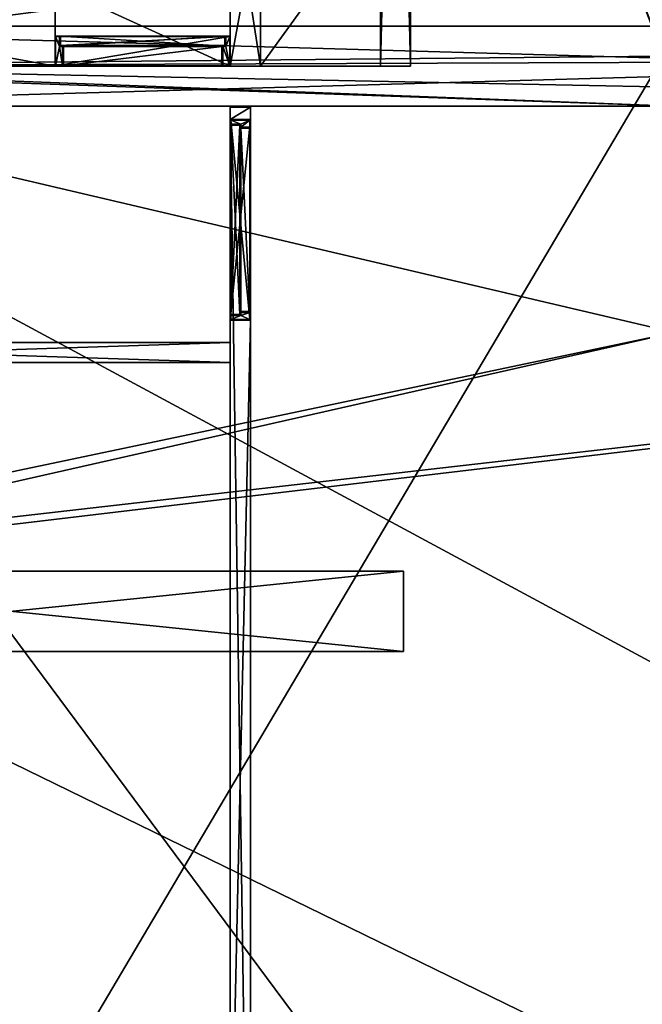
# Model space of a CAD drawing. Header units: inches. Extents: x -706 to 746, y -844 to 519.
# Tile 82 of 256: x -164 to -66, y -208 to -54. Entities that reach past the tile are written whole.
import ezdxf

# ---------------------------------------------------------------- set-up
doc = ezdxf.new("R2010")
doc.units = ezdxf.units.IN
doc.header["$MEASUREMENT"] = 0
for name, color, linetype, true_color in [('00_ground', 73, 'Continuous', 0x8fe057), ('01_walls', 252, 'Continuous', 0x8a8a8a), ('02_ceilings', 251, 'Continuous', 0x565656), ('03_woodwork', 34, 'Continuous', 0xb1581a), ('04_glass', 151, 'Continuous', 0x9ab9e5), ('05_detail', 54, 'Continuous', 0xb1941a)]:
    doc.layers.add(name, color=color, linetype=linetype, true_color=true_color)

msp = doc.modelspace()

# ---------------------------------------------------------------- meshes
at = {"layer": '00_ground', "color": 251, "true_color": 0x565656}
mesh = msp.add_polyface(dxfattribs=at)
corners = [(745.8, -489.5, -11.8), (745.8, -489.5, 0.01), (745.8, 519.42, -11.8), (745.8, 519.42, 0.01), (-706.16, 519.42, -11.8), (-706.16, 519.42, 0.01), (-706.16, -491.35, -11.8), (-706.16, -491.35, 0.01), (-59.09, -491.35, -11.8), (-59.09, -491.35, 0.01), (-77.41, -295.91, -11.8), (-77.41, -295.91, 0.01), (-239.06, -295.91, -11.8), (-239.06, -295.91, 0.01), (-239.06, -54.67, -11.8), (-239.06, -54.67, 0.01), (214.88, -54.67, -11.8), (214.88, -54.67, 0.01), (214.88, -295.91, -11.8), (214.88, -295.91, 0.01), (187.32, -295.91, -11.8), (187.32, -295.91, 0.01), (187.32, -489.5, -11.8), (187.32, -489.5, 0.01)]
mesh.append_faces([[corners[k] for k in face] for face in [(22, 18, 0, 22), (0, 18, 2, 0), (6, 12, 8, 6), (1, 19, 23, 1), (9, 13, 7, 9), (7, 13, 5, 7)]], dxfattribs={"vtx0": -1, "vtx1": -1, "vtx3": -1, "color": 251})
mesh.append_faces([[corners[k] for k in face] for face in [(16, 4, 2, 16), (4, 14, 12, 4), (15, 3, 5, 15), (3, 17, 19, 3)]], dxfattribs={"vtx0": -1, "vtx2": -1, "vtx3": -1, "color": 251})
mesh.append_faces([[corners[k] for k in face] for face in [(0, 3, 1, 0), (2, 5, 3, 2), (4, 7, 5, 4), (6, 9, 7, 6), (8, 11, 9, 8), (10, 13, 11, 10), (12, 15, 13, 12), (14, 17, 15, 14), (16, 19, 17, 16), (18, 21, 19, 18), (20, 23, 21, 20), (22, 1, 23, 22), (8, 12, 10, 8), (23, 19, 21, 23)]], dxfattribs={"vtx0": -1, "vtx3": -1, "color": 251})
mesh.append_faces([[corners[k] for k in face] for face in [(16, 14, 4, 16), (18, 16, 2, 18), (6, 4, 12, 6), (15, 17, 3, 15), (13, 15, 5, 13), (1, 3, 19, 1)]], dxfattribs={"vtx1": -1, "vtx2": -1, "vtx3": -1, "color": 251})
mesh.append_faces([[corners[k] for k in face] for face in [(0, 2, 3, 0), (2, 4, 5, 2), (4, 6, 7, 4), (6, 8, 9, 6), (8, 10, 11, 8), (10, 12, 13, 10), (12, 14, 15, 12), (14, 16, 17, 14), (16, 18, 19, 16), (18, 20, 21, 18), (20, 22, 23, 20), (22, 0, 1, 22), (22, 20, 18, 22), (9, 11, 13, 9)]], dxfattribs={"vtx2": -1, "vtx3": -1, "color": 251})
at = {"layer": '01_walls', "color": 251, "true_color": 0x565656}
mesh = msp.add_polyface(dxfattribs=at)
corners = [(-102.05, -60.97, 7.89), (-102.05, 135.19, 7.89), (-102.05, 135.19, 102.38), (-102.05, -60.97, 102.38), (-106.78, -60.97, 7.89), (-106.78, 135.19, 7.89), (-106.78, 135.19, 102.38), (-106.78, -60.97, 102.38)]
mesh.append_faces([[corners[k] for k in face] for face in [(0, 2, 3, 0), (4, 6, 5, 4), (4, 1, 0, 4), (5, 2, 1, 5), (6, 3, 2, 6), (7, 0, 3, 7)]], dxfattribs={"vtx0": -1, "vtx3": -1, "color": 251})
mesh.append_faces([[corners[k] for k in face] for face in [(0, 1, 2, 0), (4, 7, 6, 4), (4, 5, 1, 4), (5, 6, 2, 5), (6, 7, 3, 6), (7, 4, 0, 7)]], dxfattribs={"vtx2": -1, "vtx3": -1, "color": 251})
mesh = msp.add_polyface(dxfattribs=at)
corners = [(-106.78, -34.88, 7.89), (-106.78, -34.88, 102.38), (-125.68, -34.88, 7.89), (-125.68, -34.88, 102.38), (-125.68, -60.97, 7.89), (-125.68, -60.97, 102.38), (-106.78, -60.97, 7.89), (-106.78, -60.97, 102.38)]
mesh.append_faces([[corners[k] for k in face] for face in [(0, 3, 1, 0), (2, 5, 3, 2), (4, 7, 5, 4), (6, 1, 7, 6), (0, 4, 2, 0), (1, 5, 7, 1)]], dxfattribs={"vtx0": -1, "vtx3": -1, "color": 251})
mesh.append_faces([[corners[k] for k in face] for face in [(0, 2, 3, 0), (2, 4, 5, 2), (4, 6, 7, 4), (6, 0, 1, 6), (0, 6, 4, 0), (1, 3, 5, 1)]], dxfattribs={"vtx2": -1, "vtx3": -1, "color": 251})
mesh = msp.add_polyface(dxfattribs=at)
corners = [(-226.46, -60.97, 7.89), (-226.46, -48.37, 7.89), (-157.96, -60.97, 7.89), (-157.96, -48.37, 7.89), (-157.96, -60.97, 90.56), (-157.96, -48.37, 90.56), (-130.4, -60.97, 90.56), (-130.4, -48.37, 90.56), (-130.4, -60.97, 102.38), (-130.4, -48.37, 102.38), (-226.46, -60.97, 102.38), (-226.46, -48.37, 102.38), (-130.4, -60.97, 7.89)]
mesh.append_faces([[corners[k] for k in face] for face in [(0, 4, 10, 0)]], dxfattribs={"vtx0": -1, "vtx1": -1, "vtx3": -1, "color": 251})
mesh.append_faces([[corners[k] for k in face] for face in [(4, 8, 10, 4), (11, 7, 5, 11)]], dxfattribs={"vtx0": -1, "vtx2": -1, "vtx3": -1, "color": 251})
mesh.append_faces([[corners[k] for k in face] for face in [(1, 5, 3, 1), (2, 1, 3, 2), (4, 3, 5, 4), (6, 5, 7, 6), (8, 7, 9, 8), (10, 9, 11, 10), (0, 11, 1, 0)]], dxfattribs={"vtx0": -1, "vtx3": -1, "color": 251})
mesh.append_faces([[corners[k] for k in face] for face in [(1, 11, 5, 1)]], dxfattribs={"vtx1": -1, "vtx2": -1, "vtx3": -1, "color": 251})
mesh.append_faces([[corners[k] for k in face] for face in [(2, 4, 0, 2)]], dxfattribs={"vtx1": -1, "vtx3": -1, "color": 251})
mesh.append_faces([[corners[k] for k in face] for face in [(4, 6, 8, 4), (11, 9, 7, 11), (2, 0, 1, 2), (4, 2, 3, 4), (6, 4, 5, 6), (8, 6, 7, 8), (10, 8, 9, 10), (0, 10, 11, 0)]], dxfattribs={"vtx2": -1, "vtx3": -1, "color": 251})
mesh = msp.add_polyface(dxfattribs=at)
corners = [(-226.46, -67.27, -106.29), (202.28, -67.27, -106.29), (202.28, -67.27, 0.01), (-226.46, -67.27, 0.01), (-239.06, -54.67, -106.29), (214.88, -54.67, -106.29), (214.88, -54.67, 0.01), (-239.06, -54.67, 0.01)]
mesh.append_faces([[corners[k] for k in face] for face in [(0, 2, 3, 0), (4, 6, 5, 4), (4, 1, 0, 4), (5, 2, 1, 5), (6, 3, 2, 6), (7, 0, 3, 7)]], dxfattribs={"vtx0": -1, "vtx3": -1, "color": 251})
mesh.append_faces([[corners[k] for k in face] for face in [(0, 1, 2, 0), (4, 7, 6, 4), (4, 5, 1, 4), (5, 6, 2, 5), (6, 7, 3, 6), (7, 4, 0, 7)]], dxfattribs={"vtx2": -1, "vtx3": -1, "color": 251})
mesh = msp.add_polyface(dxfattribs=at)
corners = [(-130.4, -67.39, -94.48), (-127.25, -67.39, -94.48), (-130.4, -69.36, -94.48), (-127.25, -69.36, -94.48), (-130.4, -69.36, -11.8), (-127.25, -69.36, -11.8), (-130.4, -100.86, -11.8), (-127.25, -100.86, -11.8), (-130.4, -100.86, -94.48), (-127.25, -100.86, -94.48), (-130.4, -243.78, -94.48), (-127.25, -243.78, -94.48), (-130.4, -243.78, -11.8), (-127.25, -243.78, -11.8), (-130.4, -279.22, -11.8), (-127.25, -279.22, -11.8), (-130.4, -279.22, -94.48), (-127.25, -279.22, -94.48), (-130.4, -283.31, -94.48), (-127.25, -283.31, -94.48), (-130.4, -283.31, 0.01), (-127.25, -283.31, 0.01), (-130.4, -67.39, 0.01), (-127.25, -67.39, 0.01)]
mesh.append_faces([[corners[k] for k in face] for face in [(4, 12, 22, 4), (15, 7, 21, 15)]], dxfattribs={"vtx0": -1, "vtx1": -1, "vtx2": -1, "vtx3": -1, "color": 251})
mesh.append_faces([[corners[k] for k in face] for face in [(0, 4, 22, 0), (19, 15, 21, 19)]], dxfattribs={"vtx0": -1, "vtx1": -1, "vtx3": -1, "color": 251})
mesh.append_faces([[corners[k] for k in face] for face in [(12, 20, 22, 12), (7, 23, 21, 7)]], dxfattribs={"vtx0": -1, "vtx2": -1, "vtx3": -1, "color": 251})
mesh.append_faces([[corners[k] for k in face] for face in [(18, 14, 16, 18), (10, 6, 8, 10), (1, 5, 3, 1), (9, 13, 11, 9), (2, 1, 3, 2), (4, 3, 5, 4), (6, 5, 7, 6), (8, 7, 9, 8), (10, 9, 11, 10), (12, 11, 13, 12), (14, 13, 15, 14), (16, 15, 17, 16), (18, 17, 19, 18), (20, 19, 21, 20), (22, 21, 23, 22), (0, 23, 1, 0)]], dxfattribs={"vtx0": -1, "vtx3": -1, "color": 251})
mesh.append_faces([[corners[k] for k in face] for face in [(12, 14, 20, 12), (18, 20, 14, 18), (10, 12, 6, 10), (7, 5, 23, 7), (1, 23, 5, 1), (9, 7, 13, 9)]], dxfattribs={"vtx1": -1, "vtx2": -1, "vtx3": -1, "color": 251})
mesh.append_faces([[corners[k] for k in face] for face in [(2, 4, 0, 2), (17, 15, 19, 17)]], dxfattribs={"vtx1": -1, "vtx3": -1, "color": 251})
mesh.append_faces([[corners[k] for k in face] for face in [(2, 0, 1, 2), (4, 2, 3, 4), (6, 4, 5, 6), (8, 6, 7, 8), (10, 8, 9, 10), (12, 10, 11, 12), (14, 12, 13, 14), (16, 14, 15, 16), (18, 16, 17, 18), (20, 18, 19, 20), (22, 20, 21, 22), (0, 22, 23, 0)]], dxfattribs={"vtx2": -1, "vtx3": -1, "color": 251})
mesh = msp.add_polyface(dxfattribs=at)
corners = [(-130.4, -104.4, -94.48), (-226.46, -104.4, -94.48), (-226.46, -104.4, 0.01), (-130.4, -104.4, 0.01), (-130.4, -107.55, -94.48), (-226.46, -107.55, -94.48), (-226.46, -107.55, 0.01), (-130.4, -107.55, 0.01)]
mesh.append_faces([[corners[k] for k in face] for face in [(0, 2, 3, 0), (4, 6, 5, 4), (4, 1, 0, 4), (5, 2, 1, 5), (6, 3, 2, 6), (7, 0, 3, 7)]], dxfattribs={"vtx0": -1, "vtx3": -1, "color": 251})
mesh.append_faces([[corners[k] for k in face] for face in [(0, 1, 2, 0), (4, 7, 6, 4), (4, 5, 1, 4), (5, 6, 2, 5), (6, 7, 3, 6), (7, 4, 0, 7)]], dxfattribs={"vtx2": -1, "vtx3": -1, "color": 251})
mesh = msp.add_polyface(dxfattribs=at)
corners = [(-103.15, -140.34, 7.89), (-226.46, -140.34, 7.89), (-226.46, -140.34, 102.38), (-103.15, -140.34, 102.38), (-103.15, -152.94, 7.89), (-226.46, -152.94, 7.89), (-226.46, -152.94, 102.38), (-103.15, -152.94, 102.38)]
mesh.append_faces([[corners[k] for k in face] for face in [(0, 2, 3, 0), (4, 6, 5, 4), (4, 1, 0, 4), (5, 2, 1, 5), (6, 3, 2, 6), (7, 0, 3, 7)]], dxfattribs={"vtx0": -1, "vtx3": -1, "color": 251})
mesh.append_faces([[corners[k] for k in face] for face in [(0, 1, 2, 0), (4, 7, 6, 4), (4, 5, 1, 4), (5, 6, 2, 5), (6, 7, 3, 6), (7, 4, 0, 7)]], dxfattribs={"vtx2": -1, "vtx3": -1, "color": 251})
at = {"layer": '02_ceilings'}
mesh = msp.add_polyface(dxfattribs=at)
corners = [(202.28, 376.41, 0.01), (202.28, 376.41, 7.89), (-226.46, 376.41, 0.01), (-226.46, 376.41, 7.89), (-226.46, -60.97, 0.01), (-226.46, -60.97, 7.89), (-239.06, -60.97, 0.01), (-239.06, -60.97, 7.89), (-239.06, -140.34, 0.01), (-239.06, -140.34, 7.89), (-226.46, -140.34, 0.01), (-226.46, -140.34, 7.89), (-226.46, -349.45, 0.01), (-226.46, -349.45, 7.89), (202.28, -349.45, 0.01), (202.28, -349.45, 7.89), (202.28, -59.39, 0.01), (202.28, -59.39, 7.89), (-62.29, -59.39, 0.01), (-62.29, -59.39, 7.89), (-62.29, 63.56, 0.01), (-62.29, 63.56, 7.89), (118.03, 63.56, 0.01), (118.03, 63.56, 7.89), (118.03, 71.44, 0.01), (118.03, 71.44, 7.89), (202.28, 71.44, 0.01), (202.28, 71.44, 7.89), (-60.59, -67.27, 0.01), (-60.59, -67.27, 7.89), (89.01, -67.27, 0.01), (89.01, -67.27, 7.89), (89.01, -102.83, 0.01), (89.01, -102.83, 7.89), (-60.59, -102.83, 0.01), (-60.59, -102.83, 7.89), (-239.06, 376.41, 0.01), (-239.06, -349.45, 0.01), (-239.06, 376.41, 7.89)]
mesh.append_faces([[corners[k] for k in face] for face in [(2, 24, 20, 2), (30, 4, 16, 30), (14, 10, 32, 14), (21, 25, 3, 21), (17, 5, 31, 17), (15, 33, 11, 15)]], dxfattribs={"vtx0": -1, "vtx1": -1, "vtx2": -1, "vtx3": -1})
mesh.append_faces([[corners[k] for k in face] for face in [(14, 32, 16, 14)]], dxfattribs={"vtx0": -1, "vtx1": -1, "vtx3": -1})
mesh.append_faces([[corners[k] for k in face] for face in [(2, 26, 24, 2), (2, 20, 18, 2), (4, 18, 16, 4), (6, 28, 34, 6), (10, 34, 32, 10), (25, 1, 3, 25), (19, 3, 5, 19), (29, 5, 7, 29), (17, 31, 33, 17), (35, 7, 9, 35), (33, 9, 11, 33)]], dxfattribs={"vtx0": -1, "vtx2": -1, "vtx3": -1})
mesh.append_faces([[corners[k] for k in face] for face in [(0, 3, 1, 0), (2, 5, 3, 2), (4, 7, 5, 4), (6, 9, 7, 6), (8, 11, 9, 8), (10, 13, 11, 10), (12, 15, 13, 12), (14, 17, 15, 14), (16, 19, 17, 16), (18, 21, 19, 18), (20, 23, 21, 20), (22, 25, 23, 22), (24, 27, 25, 24), (26, 1, 27, 26), (28, 31, 29, 28), (30, 33, 31, 30), (32, 35, 33, 32), (34, 29, 35, 34), (15, 11, 13, 15)]], dxfattribs={"vtx0": -1, "vtx3": -1})
mesh.append_faces([[corners[k] for k in face] for face in [(4, 2, 18, 4), (30, 28, 4, 30), (6, 4, 28, 6), (32, 30, 16, 32), (8, 6, 34, 8), (10, 8, 34, 10), (19, 21, 3, 19), (17, 19, 5, 17), (29, 31, 5, 29), (35, 29, 7, 35), (33, 35, 9, 33), (15, 17, 33, 15)]], dxfattribs={"vtx1": -1, "vtx2": -1, "vtx3": -1})
mesh.append_faces([[corners[k] for k in face] for face in [(12, 10, 14, 12)]], dxfattribs={"vtx1": -1, "vtx3": -1})
mesh.append_faces([[corners[k] for k in face] for face in [(0, 2, 3, 0), (2, 4, 5, 2), (4, 6, 7, 4), (6, 8, 9, 6), (8, 10, 11, 8), (10, 12, 13, 10), (12, 14, 15, 12), (14, 16, 17, 14), (16, 18, 19, 16), (18, 20, 21, 18), (20, 22, 23, 20), (22, 24, 25, 22), (24, 26, 27, 24), (26, 0, 1, 26), (28, 30, 31, 28), (30, 32, 33, 30), (32, 34, 35, 32), (34, 28, 29, 34), (2, 0, 26, 2), (24, 22, 20, 24), (25, 27, 1, 25), (21, 23, 25, 21)]], dxfattribs={"vtx2": -1, "vtx3": -1})
mesh = msp.add_polyface(dxfattribs=at)
corners = [(202.28, -336.86, 102.38), (202.28, -336.86, 110.25), (202.28, -59.39, 102.38), (202.28, -59.39, 110.25), (-62.29, -59.39, 102.38), (-62.29, -59.39, 110.25), (-62.29, 63.56, 102.38), (-62.29, 63.56, 110.25), (118.03, 63.56, 102.38), (118.03, 63.56, 110.25), (118.03, 71.44, 102.38), (118.03, 71.44, 110.25), (202.28, 71.44, 102.38), (202.28, 71.44, 110.25), (202.28, 363.81, 102.38), (202.28, 363.81, 110.25), (-226.46, 363.81, 102.38), (-226.46, 363.81, 110.25), (-226.46, -336.86, 102.38), (-226.46, -336.86, 110.25), (116.2, 326.97, 102.38), (116.2, 326.97, 110.25), (116.2, 287.6, 102.38), (116.2, 287.6, 110.25), (76.83, 287.6, 102.38), (76.83, 287.6, 110.25), (76.83, 326.97, 102.38), (76.83, 326.97, 110.25), (61.36, 326.97, 102.38), (61.36, 326.97, 110.25), (61.36, 287.6, 102.38), (61.36, 287.6, 110.25), (21.99, 287.6, 102.38), (21.99, 287.6, 110.25), (21.99, 326.97, 102.38), (21.99, 326.97, 110.25)]
mesh.append_faces([[corners[k] for k in face] for face in [(20, 28, 14, 20), (32, 24, 10, 32), (16, 32, 10, 16), (16, 10, 6, 16), (35, 27, 17, 35), (13, 23, 31, 13), (11, 33, 17, 11), (7, 11, 17, 7)]], dxfattribs={"vtx0": -1, "vtx1": -1, "vtx2": -1, "vtx3": -1})
mesh.append_faces([[corners[k] for k in face] for face in [(18, 4, 0, 18), (1, 5, 19, 1), (19, 5, 17, 19)]], dxfattribs={"vtx0": -1, "vtx1": -1, "vtx3": -1})
mesh.append_faces([[corners[k] for k in face] for face in [(28, 16, 14, 28), (16, 34, 32, 16), (30, 26, 24, 30), (22, 14, 12, 22), (24, 12, 10, 24), (16, 6, 4, 16), (27, 15, 17, 27), (15, 21, 23, 15), (25, 29, 31, 25), (11, 31, 33, 11)]], dxfattribs={"vtx0": -1, "vtx2": -1, "vtx3": -1})
mesh.append_faces([[corners[k] for k in face] for face in [(0, 3, 1, 0), (2, 5, 3, 2), (4, 7, 5, 4), (6, 9, 7, 6), (8, 11, 9, 8), (10, 13, 11, 10), (12, 15, 13, 12), (14, 17, 15, 14), (16, 19, 17, 16), (18, 1, 19, 18), (20, 23, 21, 20), (22, 25, 23, 22), (24, 27, 25, 24), (26, 21, 27, 26), (28, 31, 29, 28), (30, 33, 31, 30), (32, 35, 33, 32), (34, 29, 35, 34), (0, 4, 2, 0)]], dxfattribs={"vtx0": -1, "vtx3": -1})
mesh.append_faces([[corners[k] for k in face] for face in [(28, 34, 16, 28), (30, 28, 26, 30), (22, 20, 14, 22), (24, 22, 12, 24), (18, 16, 4, 18), (27, 21, 15, 27), (25, 27, 29, 25), (33, 35, 17, 33), (13, 15, 23, 13), (11, 13, 31, 11), (5, 7, 17, 5)]], dxfattribs={"vtx1": -1, "vtx2": -1, "vtx3": -1})
mesh.append_faces([[corners[k] for k in face] for face in [(0, 2, 3, 0), (2, 4, 5, 2), (4, 6, 7, 4), (6, 8, 9, 6), (8, 10, 11, 8), (10, 12, 13, 10), (12, 14, 15, 12), (14, 16, 17, 14), (16, 18, 19, 16), (18, 0, 1, 18), (20, 22, 23, 20), (22, 24, 25, 22), (24, 26, 27, 24), (26, 20, 21, 26), (28, 30, 31, 28), (30, 32, 33, 30), (32, 34, 35, 32), (34, 28, 29, 34), (10, 8, 6, 10), (7, 9, 11, 7), (1, 3, 5, 1)]], dxfattribs={"vtx2": -1, "vtx3": -1})
mesh = msp.add_polyface(dxfattribs=at)
corners = [(202.28, -67.27, -106.29), (202.28, -67.27, -94.48), (-226.46, -67.27, -106.29), (-226.46, -67.27, -94.48), (-226.46, -283.31, -106.29), (-226.46, -283.31, -94.48), (-65.93, -283.31, -106.29), (-65.93, -283.31, -94.48), (-61.5, -330.89, -106.29), (-61.5, -330.89, -94.48), (-61.5, -343.49, -106.29), (-61.5, -343.49, -94.48), (174.72, -343.49, -106.29), (174.72, -343.49, -94.48), (174.72, -283.31, -106.29), (174.72, -283.31, -94.48), (202.28, -283.31, -106.29), (202.28, -283.31, -94.48), (202.28, -343.49, -106.29)]
mesh.append_faces([[corners[k] for k in face] for face in [(12, 8, 14, 12)]], dxfattribs={"vtx0": -1, "vtx1": -1, "vtx3": -1})
mesh.append_faces([[corners[k] for k in face] for face in [(6, 2, 0, 6), (6, 0, 16, 6), (15, 1, 3, 15), (15, 3, 5, 15), (15, 7, 9, 15)]], dxfattribs={"vtx0": -1, "vtx2": -1, "vtx3": -1})
mesh.append_faces([[corners[k] for k in face] for face in [(0, 3, 1, 0), (2, 5, 3, 2), (4, 7, 5, 4), (6, 9, 7, 6), (8, 11, 9, 8), (10, 13, 11, 10), (12, 15, 13, 12), (14, 17, 15, 14), (16, 1, 17, 16), (13, 9, 11, 13)]], dxfattribs={"vtx0": -1, "vtx3": -1})
mesh.append_faces([[corners[k] for k in face] for face in [(8, 6, 14, 8), (13, 15, 9, 13)]], dxfattribs={"vtx1": -1, "vtx2": -1, "vtx3": -1})
mesh.append_faces([[corners[k] for k in face] for face in [(10, 8, 12, 10)]], dxfattribs={"vtx1": -1, "vtx3": -1})
mesh.append_faces([[corners[k] for k in face] for face in [(0, 2, 3, 0), (2, 4, 5, 2), (4, 6, 7, 4), (6, 8, 9, 6), (8, 10, 11, 8), (10, 12, 13, 10), (12, 14, 15, 12), (14, 16, 17, 14), (16, 0, 1, 16), (6, 4, 2, 6), (15, 17, 1, 15)]], dxfattribs={"vtx2": -1, "vtx3": -1})
at = {"layer": '03_woodwork', "color": 251, "true_color": 0x565656}
mesh = msp.add_polyface(dxfattribs=at)
corners = [(-131.11, -56.32, 7.89), (-130.48, -56.24, 7.97), (-130.48, -56.24, 90.37), (-157.77, -56.24, 90.49), (-157.88, -56.24, 7.97), (-157.25, -56.24, 7.97), (-131.27, -57.82, 89.59), (-131.11, -57.9, 7.89), (-131.58, -57.9, 7.89), (-131.58, -60.89, 7.89), (-130.4, -60.89, 7.97), (-130.48, -60.89, 90.56), (-157.96, -60.89, 90.49), (-157.88, -60.89, 7.89), (-157.17, -57.74, 7.97), (-156.78, -60.89, 7.89), (-156.78, -57.82, 7.97), (-156.98, -57.82, 89.7), (-156.78, -57.82, 89.27), (-131.58, -57.82, 89.27), (-131.58, -60.97, 89.38), (-156.7, -60.89, 89.23), (-157.96, -56.24, 7.89), (-157.96, -56.24, 90.56), (-130.4, -56.24, 7.89), (-157.96, -60.97, 7.89), (-131.19, -56.32, 89.7), (-157.14, -56.24, 89.86), (-131.19, -56.32, 7.97), (-131.11, -56.24, 7.97), (-130.4, -56.32, 7.97), (-130.48, -56.32, 7.89), (-130.59, -56.24, 90.49), (-130.48, -56.32, 90.56), (-130.4, -56.32, 90.49), (-157.88, -56.24, 90.37), (-157.96, -56.32, 90.49), (-157.88, -56.32, 90.56), (-157.88, -56.32, 7.89), (-157.96, -56.32, 7.97), (-157.17, -56.32, 7.97), (-157.25, -56.32, 7.89), (-131.38, -57.82, 89.7), (-131.27, -57.74, 89.78), (-131.19, -57.74, 89.7), (-131.27, -57.82, 7.97), (-131.19, -57.74, 7.97), (-131.66, -57.9, 7.97), (-131.58, -57.82, 7.97), (-131.58, -60.97, 7.97), (-131.66, -60.89, 7.97), (-130.48, -60.97, 7.97), (-130.48, -60.89, 7.89), (-130.48, -60.97, 90.49), (-130.4, -60.89, 90.49), (-157.88, -60.97, 90.49), (-157.88, -60.89, 90.56), (-157.88, -60.97, 7.97), (-157.96, -60.89, 7.97), (-157.09, -57.82, 7.97), (-157.25, -57.9, 7.89), (-156.7, -60.89, 7.97), (-156.78, -60.97, 7.97), (-156.7, -57.9, 7.97), (-156.78, -57.9, 7.89), (-157.09, -57.82, 89.59), (-157.17, -57.74, 89.7), (-157.09, -57.74, 89.78), (-156.67, -57.82, 89.38), (-156.62, -57.9, 89.3), (-156.7, -57.9, 89.23), (-131.66, -57.9, 89.23), (-131.74, -57.9, 89.3), (-131.69, -57.82, 89.38), (-131.74, -60.89, 89.3), (-131.66, -60.89, 89.23), (-156.62, -60.89, 89.3), (-156.78, -60.97, 89.38), (-131.27, -56.32, 89.78), (-131.22, -56.24, 89.86), (-131.11, -56.24, 89.74), (-157.09, -56.32, 89.78), (-157.17, -56.32, 89.7), (-157.25, -56.24, 89.74)]
mesh.append_faces([[corners[k] for k in face] for face in [(52, 7, 31, 52), (55, 20, 53, 55)]], dxfattribs={"vtx0": -1, "vtx1": -1, "vtx3": -1, "color": 251})
mesh.append_faces([[corners[k] for k in face] for face in [(52, 8, 7, 52), (60, 15, 13, 60), (60, 13, 38, 60), (55, 62, 77, 55), (55, 77, 20, 55), (20, 51, 53, 20)]], dxfattribs={"vtx0": -1, "vtx2": -1, "vtx3": -1, "color": 251})
mesh.append_faces([[corners[k] for k in face] for face in [(41, 60, 38, 41)]], dxfattribs={"vtx1": -1, "vtx3": -1, "color": 251})
mesh.append_faces([[corners[k] for k in face] for face in [(52, 9, 8, 52), (7, 0, 31, 7), (30, 34, 54, 30), (54, 10, 30, 54), (33, 37, 56, 33), (56, 11, 33, 56), (36, 39, 58, 36), (58, 12, 36, 58), (60, 64, 15, 60), (3, 32, 79, 3), (79, 27, 3, 79), (73, 68, 17, 73), (17, 42, 73, 17), (75, 71, 47, 75), (47, 50, 75, 47), (55, 57, 62, 55), (20, 49, 51, 20), (61, 63, 70, 61), (70, 21, 61, 70), (76, 69, 72, 76), (72, 74, 76, 72), (1, 29, 80, 1), (80, 2, 1, 80), (4, 35, 83, 4), (83, 5, 4, 83), (78, 43, 67, 78), (67, 81, 78, 67), (46, 44, 26, 46), (26, 28, 46, 26), (45, 48, 19, 45), (19, 6, 45, 19), (18, 16, 59, 18), (59, 65, 18, 59), (66, 14, 40, 66), (40, 82, 66, 40), (2, 32, 33, 2), (33, 34, 2, 33), (3, 35, 36, 3), (36, 37, 3, 36), (6, 42, 43, 6), (43, 44, 6, 43), (17, 65, 66, 17), (66, 67, 17, 66), (18, 68, 69, 18), (69, 70, 18, 69), (19, 71, 72, 19), (72, 73, 19, 72), (26, 78, 79, 26), (79, 80, 26, 79), (27, 81, 82, 27), (82, 83, 27, 82), (5, 41, 38, 5), (38, 4, 5, 38), (4, 39, 36, 4), (36, 35, 4, 36), (1, 31, 0, 1), (0, 29, 1, 0), (2, 34, 30, 2), (30, 1, 2, 30), (3, 37, 33, 3), (33, 32, 3, 33), (28, 0, 7, 28), (7, 46, 28, 7), (46, 45, 6, 46), (6, 44, 46, 6), (52, 51, 49, 52), (49, 9, 52, 49), (9, 50, 47, 9), (47, 8, 9, 47), (8, 48, 45, 8), (45, 7, 8, 45), (31, 30, 10, 31), (10, 52, 31, 10), (54, 53, 51, 54), (51, 10, 54, 51), (34, 33, 11, 34), (11, 54, 34, 11), (56, 55, 53, 56), (53, 11, 56, 53), (37, 36, 12, 37), (12, 56, 37, 12), (58, 57, 55, 58), (55, 12, 58, 55), (39, 38, 13, 39), (13, 58, 39, 13), (60, 59, 16, 60), (16, 64, 60, 16), (64, 63, 61, 64), (61, 15, 64, 61), (15, 62, 57, 15), (57, 13, 15, 57), (41, 40, 14, 41), (14, 60, 41, 14), (66, 65, 59, 66), (59, 14, 66, 59), (43, 42, 17, 43), (17, 67, 43, 17), (18, 70, 63, 18), (63, 16, 18, 63), (73, 72, 69, 73), (69, 68, 73, 69), (48, 47, 71, 48), (71, 19, 48, 71), (50, 49, 20, 50), (20, 75, 50, 20), (75, 74, 72, 75), (72, 71, 75, 72), (62, 61, 21, 62), (21, 77, 62, 21), (77, 76, 74, 77), (74, 20, 77, 74), (70, 69, 76, 70), (76, 21, 70, 76), (44, 43, 78, 44), (78, 26, 44, 78), (32, 2, 80, 32), (80, 79, 32, 80), (27, 83, 35, 27), (35, 3, 27, 35), (79, 78, 81, 79), (81, 27, 79, 81), (83, 82, 40, 83), (40, 5, 83, 40), (29, 28, 26, 29), (26, 80, 29, 26), (42, 6, 19, 42), (19, 73, 42, 19), (68, 18, 65, 68), (65, 17, 68, 65), (67, 66, 82, 67), (82, 81, 67, 82)]], dxfattribs={"vtx2": -1, "vtx3": -1, "color": 251})
mesh.append_faces([[corners[k] for k in face] for face in [(0, 28, 29, 0), (1, 30, 31, 1), (4, 38, 39, 4), (5, 40, 41, 5), (7, 45, 46, 7), (8, 47, 48, 8), (9, 49, 50, 9), (10, 51, 52, 10), (11, 53, 54, 11), (12, 55, 56, 12), (13, 57, 58, 13), (14, 59, 60, 14), (15, 61, 62, 15), (16, 63, 64, 16), (20, 74, 75, 20), (21, 76, 77, 21)]], dxfattribs={"vtx3": -1, "color": 251})
mesh = msp.add_polyface(dxfattribs=at)
corners = [(-130.32, -70.07, -94.48), (-130.4, -69.44, -94.4), (-130.4, -69.44, -11.99), (-130.4, -100.67, -11.88), (-130.4, -100.78, -94.4), (-130.4, -100.15, -94.4), (-128.82, -70.23, -12.78), (-128.75, -70.07, -94.48), (-128.75, -70.54, -94.48), (-127.33, -70.54, -94.48), (-127.33, -69.36, -94.4), (-127.33, -69.44, -11.8), (-127.33, -100.86, -11.88), (-127.33, -100.78, -94.48), (-128.9, -100.07, -94.4), (-127.33, -99.68, -94.48), (-128.82, -99.68, -94.4), (-128.82, -99.88, -12.66), (-128.82, -99.68, -13.09), (-128.82, -70.54, -13.09), (-127.25, -70.54, -12.98), (-127.33, -99.6, -13.14), (-130.4, -100.86, -94.48), (-130.4, -100.86, -11.8), (-130.4, -69.36, -94.48), (-127.25, -100.86, -94.48), (-130.32, -70.15, -12.66), (-130.4, -100.04, -12.51), (-130.32, -70.15, -94.4), (-130.4, -70.07, -94.4), (-130.32, -69.36, -94.4), (-130.32, -69.44, -94.48), (-130.4, -69.55, -11.88), (-130.32, -69.44, -11.8), (-130.32, -69.36, -11.88), (-130.4, -100.78, -11.99), (-130.32, -100.86, -11.88), (-130.32, -100.78, -11.8), (-130.32, -100.78, -94.48), (-130.32, -100.86, -94.4), (-130.32, -100.07, -94.4), (-130.32, -100.15, -94.48), (-128.82, -70.34, -12.66), (-128.9, -70.23, -12.59), (-128.9, -70.15, -12.66), (-128.82, -70.23, -94.4), (-128.9, -70.15, -94.4), (-128.75, -70.62, -94.4), (-128.82, -70.54, -94.4), (-127.25, -70.54, -94.4), (-127.33, -70.62, -94.4), (-127.25, -69.44, -94.4), (-127.33, -69.44, -94.48), (-127.25, -69.44, -11.88), (-127.33, -69.36, -11.88), (-127.25, -100.78, -11.88), (-127.33, -100.78, -11.8), (-127.25, -100.78, -94.4), (-127.33, -100.86, -94.4), (-128.82, -99.99, -94.4), (-128.75, -100.15, -94.48), (-127.33, -99.6, -94.4), (-127.25, -99.68, -94.4), (-128.75, -99.6, -94.4), (-128.75, -99.68, -94.48), (-128.82, -99.99, -12.78), (-128.9, -100.07, -12.66), (-128.9, -99.99, -12.59), (-128.82, -99.57, -12.98), (-128.75, -99.52, -13.06), (-128.75, -99.6, -13.14), (-128.75, -70.62, -13.14), (-128.75, -70.7, -13.06), (-128.82, -70.65, -12.98), (-127.33, -70.7, -13.06), (-127.33, -70.62, -13.14), (-127.33, -99.52, -13.06), (-127.25, -99.68, -12.98), (-130.32, -70.23, -12.59), (-130.4, -70.18, -12.51), (-130.4, -70.07, -12.62), (-130.32, -99.99, -12.59), (-130.32, -100.07, -12.66), (-130.4, -100.15, -12.62)]
mesh.append_faces([[corners[k] for k in face] for face in [(52, 7, 31, 52), (55, 20, 53, 55)]], dxfattribs={"vtx0": -1, "vtx1": -1, "vtx3": -1, "color": 251})
mesh.append_faces([[corners[k] for k in face] for face in [(52, 8, 7, 52), (60, 15, 13, 60), (60, 13, 38, 60), (55, 62, 77, 55), (55, 77, 20, 55), (20, 51, 53, 20)]], dxfattribs={"vtx0": -1, "vtx2": -1, "vtx3": -1, "color": 251})
mesh.append_faces([[corners[k] for k in face] for face in [(41, 60, 38, 41)]], dxfattribs={"vtx1": -1, "vtx3": -1, "color": 251})
mesh.append_faces([[corners[k] for k in face] for face in [(52, 9, 8, 52), (7, 0, 31, 7), (30, 34, 54, 30), (54, 10, 30, 54), (33, 37, 56, 33), (56, 11, 33, 56), (36, 39, 58, 36), (58, 12, 36, 58), (60, 64, 15, 60), (3, 32, 79, 3), (79, 27, 3, 79), (73, 68, 17, 73), (17, 42, 73, 17), (75, 71, 47, 75), (47, 50, 75, 47), (55, 57, 62, 55), (20, 49, 51, 20), (61, 63, 70, 61), (70, 21, 61, 70), (76, 69, 72, 76), (72, 74, 76, 72), (1, 29, 80, 1), (80, 2, 1, 80), (4, 35, 83, 4), (83, 5, 4, 83), (78, 43, 67, 78), (67, 81, 78, 67), (46, 44, 26, 46), (26, 28, 46, 26), (45, 48, 19, 45), (19, 6, 45, 19), (18, 16, 59, 18), (59, 65, 18, 59), (66, 14, 40, 66), (40, 82, 66, 40), (2, 32, 33, 2), (33, 34, 2, 33), (3, 35, 36, 3), (36, 37, 3, 36), (6, 42, 43, 6), (43, 44, 6, 43), (17, 65, 66, 17), (66, 67, 17, 66), (18, 68, 69, 18), (69, 70, 18, 69), (19, 71, 72, 19), (72, 73, 19, 72), (26, 78, 79, 26), (79, 80, 26, 79), (27, 81, 82, 27), (82, 83, 27, 82), (5, 41, 38, 5), (38, 4, 5, 38), (4, 39, 36, 4), (36, 35, 4, 36), (1, 31, 0, 1), (0, 29, 1, 0), (2, 34, 30, 2), (30, 1, 2, 30), (3, 37, 33, 3), (33, 32, 3, 33), (28, 0, 7, 28), (7, 46, 28, 7), (46, 45, 6, 46), (6, 44, 46, 6), (52, 51, 49, 52), (49, 9, 52, 49), (9, 50, 47, 9), (47, 8, 9, 47), (8, 48, 45, 8), (45, 7, 8, 45), (31, 30, 10, 31), (10, 52, 31, 10), (54, 53, 51, 54), (51, 10, 54, 51), (34, 33, 11, 34), (11, 54, 34, 11), (56, 55, 53, 56), (53, 11, 56, 53), (37, 36, 12, 37), (12, 56, 37, 12), (58, 57, 55, 58), (55, 12, 58, 55), (39, 38, 13, 39), (13, 58, 39, 13), (60, 59, 16, 60), (16, 64, 60, 16), (64, 63, 61, 64), (61, 15, 64, 61), (15, 62, 57, 15), (57, 13, 15, 57), (41, 40, 14, 41), (14, 60, 41, 14), (66, 65, 59, 66), (59, 14, 66, 59), (43, 42, 17, 43), (17, 67, 43, 17), (18, 70, 63, 18), (63, 16, 18, 63), (73, 72, 69, 73), (69, 68, 73, 69), (48, 47, 71, 48), (71, 19, 48, 71), (50, 49, 20, 50), (20, 75, 50, 20), (75, 74, 72, 75), (72, 71, 75, 72), (62, 61, 21, 62), (21, 77, 62, 21), (77, 76, 74, 77), (74, 20, 77, 74), (70, 69, 76, 70), (76, 21, 70, 76), (44, 43, 78, 44), (78, 26, 44, 78), (32, 2, 80, 32), (80, 79, 32, 80), (27, 83, 35, 27), (35, 3, 27, 35), (79, 78, 81, 79), (81, 27, 79, 81), (83, 82, 40, 83), (40, 5, 83, 40), (29, 28, 26, 29), (26, 80, 29, 26), (42, 6, 19, 42), (19, 73, 42, 19), (68, 18, 65, 68), (65, 17, 68, 65), (67, 66, 82, 67), (82, 81, 67, 82)]], dxfattribs={"vtx2": -1, "vtx3": -1, "color": 251})
mesh.append_faces([[corners[k] for k in face] for face in [(0, 28, 29, 0), (1, 30, 31, 1), (4, 38, 39, 4), (5, 40, 41, 5), (7, 45, 46, 7), (8, 47, 48, 8), (9, 49, 50, 9), (10, 51, 52, 10), (11, 53, 54, 11), (12, 55, 56, 12), (13, 57, 58, 13), (14, 59, 60, 14), (15, 61, 62, 15), (16, 63, 64, 16), (20, 74, 75, 20), (21, 76, 77, 21)]], dxfattribs={"vtx3": -1, "color": 251})
mesh = msp.add_polyface(dxfattribs=at)
corners = [(-130.32, -100.07, -94.4), (-128.9, -99.99, -94.48), (-130.4, -70.23, -94.4), (-128.9, -70.23, -94.48), (-130.4, -70.23, -12.66), (-128.9, -70.15, -12.66), (-130.32, -100.07, -12.66), (-128.82, -99.99, -12.66), (-130.4, -99.99, -94.4), (-130.32, -99.99, -94.48), (-128.82, -99.99, -94.4), (-128.9, -100.07, -94.4), (-130.32, -70.15, -94.4), (-130.32, -70.23, -94.48), (-128.9, -70.15, -94.4), (-128.82, -70.23, -94.4), (-130.32, -70.23, -12.59), (-130.32, -70.15, -12.66), (-128.9, -70.23, -12.59), (-128.82, -70.23, -12.66), (-130.32, -99.99, -12.59), (-130.4, -99.99, -12.66), (-128.9, -99.99, -12.59), (-128.9, -100.07, -12.66)]
mesh.append_faces([[corners[k] for k in face] for face in [(3, 1, 9, 3), (9, 13, 3, 9), (5, 14, 12, 5), (12, 17, 5, 12), (22, 18, 16, 22), (16, 20, 22, 16), (11, 23, 6, 11), (6, 0, 11, 6), (4, 2, 8, 4), (8, 21, 4, 8), (19, 7, 10, 19), (10, 15, 19, 10), (9, 8, 2, 9), (2, 13, 9, 2), (13, 12, 14, 13), (14, 3, 13, 14), (3, 15, 10, 3), (10, 1, 3, 10), (1, 11, 0, 1), (0, 9, 1, 0), (12, 2, 4, 12), (4, 17, 12, 4), (17, 16, 18, 17), (18, 5, 17, 18), (5, 19, 15, 5), (15, 14, 5, 15), (16, 4, 21, 16), (21, 20, 16, 21), (20, 6, 23, 20), (23, 22, 20, 23), (22, 7, 19, 22), (19, 18, 22, 19), (6, 21, 8, 6), (8, 0, 6, 8), (11, 10, 7, 11), (7, 23, 11, 7)]], dxfattribs={"vtx2": -1, "vtx3": -1, "color": 251})
mesh.append_faces([[corners[k] for k in face] for face in [(0, 8, 9, 0), (1, 10, 11, 1), (2, 12, 13, 2), (3, 14, 15, 3), (4, 16, 17, 4), (5, 18, 19, 5), (6, 20, 21, 6), (7, 22, 23, 7)]], dxfattribs={"vtx3": -1, "color": 251})
at = {"layer": '04_glass', "color": 251, "true_color": 0x565656}
mesh = msp.add_polyface(dxfattribs=at)
corners = [(-131.19, -56.24, 7.89), (-131.19, -57.82, 7.89), (-157.17, -56.24, 7.89), (-157.17, -57.82, 7.89), (-157.17, -56.24, 89.78), (-157.17, -57.82, 89.78), (-131.19, -56.24, 89.78), (-131.19, -57.82, 89.78)]
mesh.append_faces([[corners[k] for k in face] for face in [(0, 3, 2, 0), (2, 5, 4, 2), (4, 7, 6, 4), (6, 1, 0, 6), (0, 4, 6, 0), (1, 5, 3, 1)]], dxfattribs={"vtx0": -1, "vtx3": -1, "color": 251})
mesh.append_faces([[corners[k] for k in face] for face in [(0, 1, 3, 0), (2, 3, 5, 2), (4, 5, 7, 4), (6, 7, 1, 6), (0, 2, 4, 0), (1, 7, 5, 1)]], dxfattribs={"vtx2": -1, "vtx3": -1, "color": 251})
at = {"layer": '05_detail', "color": 251, "true_color": 0x565656}
mesh = msp.add_polyface(dxfattribs=at)
corners = [(-125.68, -60.97, 7.89), (-125.68, -34.88, 7.89), (-125.68, -34.88, 102.38), (-125.68, -60.97, 102.38), (-130.4, -60.97, 7.89), (-130.4, -30.16, 7.89), (-130.4, -30.16, 102.38), (-130.4, -60.97, 102.38)]
mesh.append_faces([[corners[k] for k in face] for face in [(2, 3, 0, 2), (0, 1, 2, 0), (6, 5, 4, 6), (4, 7, 6, 4), (1, 0, 4, 1), (4, 5, 1, 4), (2, 1, 5, 2), (5, 6, 2, 5), (3, 2, 6, 3), (6, 7, 3, 6), (0, 3, 7, 0), (7, 4, 0, 7)]], dxfattribs={"vtx2": -1, "vtx3": -1, "color": 251})

doc.saveas('drawing.dxf')
